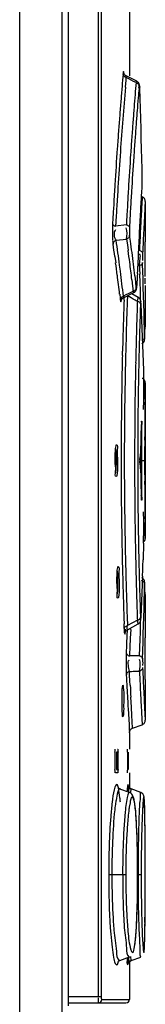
# Model space of a CAD drawing. Header units: inches. Extents: x 0 to 166, y 0 to 117.
# Tile 23 of 80: x 80.35 to 80.663, y 64.103 to 66.556. Entities that reach past the tile are written whole.
import ezdxf

# ---------------------------------------------------------------- set-up
doc = ezdxf.new("R2010")
doc.units = ezdxf.units.IN
doc.header["$LTSCALE"] = 9.105315
doc.header["$MEASUREMENT"] = 0
doc.layers.get('0').update_dxf_attribs({"linetype": 'CONTINUOUS'})

msp = doc.modelspace()

# ---------------------------------------------------------------- linework, layer by layer
at = {"color": 7, "linetype": 'CONTINUOUS'}
for p, q in [((80.3497, 43.1088), (80.3497, 71.3955)), ((80.4543, 71.3954), (80.4543, 43.0601)), ((80.5457, 64.1226), (80.5457, 69.1297)), ((80.5535, 64.1226), (80.5535, 69.1344)), ((80.4703, 69.1099), (80.4703, 64.099)), ((80.6232, 66.6121), (80.6232, 66.4161)), ((80.6131, 66.3881), (80.6146, 66.4052)), ((80.6151, 66.4118), (80.6145, 66.4168)), ((80.6146, 66.4052), (80.6151, 66.4118)), ((80.6412, 66.4027), (80.6149, 66.4161)), ((80.6468, 66.3851), (80.6472, 66.3899)), ((80.6483, 66.3848), (80.6483, 66.3845)), ((80.6483, 66.3845), (80.649, 66.3595)), ((80.649, 66.3595), (80.6497, 66.3345)), ((80.6497, 66.3345), (80.6504, 66.3095)), ((80.6504, 66.3095), (80.6511, 66.2846)), ((80.6511, 66.2846), (80.6517, 66.2596)), ((80.6517, 66.2596), (80.6523, 66.2346)), ((80.6523, 66.2346), (80.6529, 66.2096)), ((80.6529, 66.2096), (80.6535, 66.1846)), ((80.6535, 66.1846), (80.654, 66.1638)), ((80.654, 66.1638), (80.6541, 66.1596)), ((80.6548, 66.115), (80.6545, 66.1095)), ((80.5838, 66.0969), (80.583, 66.0837)), ((80.6178, 66.0897), (80.6174, 66.0818)), ((80.6539, 66.0997), (80.6531, 66.0851)), ((80.6545, 66.1095), (80.6539, 66.0997)), ((80.6625, 66.1032), (80.6617, 66.0886)), ((80.6625, 66.0983), (80.6625, 66.0022)), ((80.6531, 66.0851), (80.652, 66.0658)), ((80.6154, 66.0448), (80.5886, 66.0415)), ((80.5887, 66.0414), (80.589, 66.0466)), ((80.6598, 66.0551), (80.6586, 66.0319)), ((80.6256, 66.0045), (80.6235, 66.0189)), ((80.6494, 66.0138), (80.649, 66.0051)), ((80.5898, 66.0063), (80.6158, 66.0095)), ((80.591, 65.9982), (80.5898, 66.0063)), ((80.5921, 65.9909), (80.591, 65.9982)), ((80.5943, 65.9754), (80.5921, 65.9909)), ((80.6158, 66.0095), (80.6179, 65.995)), ((80.6179, 65.995), (80.6199, 65.9806)), ((80.6482, 65.9896), (80.6479, 65.9816)), ((80.649, 66.0051), (80.6482, 65.9896)), ((80.6572, 66.0045), (80.6561, 65.9818)), ((80.5866, 65.966), (80.5888, 65.9505)), ((80.6561, 65.9818), (80.6556, 65.9728)), ((80.6006, 65.9291), (80.5986, 65.9445)), ((80.6558, 65.9441), (80.6556, 65.9507)), ((80.6563, 65.93), (80.6558, 65.9441)), ((80.6386, 65.9032), (80.6369, 65.9177)), ((80.6498, 65.9016), (80.6488, 65.9223)), ((80.657, 65.9092), (80.6563, 65.93)), ((80.6292, 65.9082), (80.631, 65.8923)), ((80.631, 65.8923), (80.6325, 65.8793)), ((80.6402, 65.8888), (80.6386, 65.9032)), ((80.6415, 65.8939), (80.6415, 65.8935)), ((80.6506, 65.8809), (80.6498, 65.9016)), ((80.6576, 65.8885), (80.657, 65.9092)), ((80.6621, 65.9061), (80.6621, 65.9116)), ((80.6621, 65.901), (80.6621, 65.9061)), ((80.6622, 65.8982), (80.6621, 65.901)), ((80.6625, 65.8935), (80.6625, 65.8145)), ((80.5987, 65.8721), (80.5998, 65.8624)), ((80.6025, 65.8573), (80.6031, 65.8653)), ((80.6079, 65.8627), (80.6091, 65.8699)), ((80.6081, 65.8633), (80.6341, 65.8762)), ((80.6096, 65.8575), (80.61, 65.867)), ((80.618, 65.8682), (80.6179, 65.8634)), ((80.645, 65.8639), (80.6289, 65.8728)), ((80.6427, 65.8543), (80.6453, 65.8654)), ((80.6508, 65.8564), (80.6506, 65.8809)), ((80.6582, 65.8677), (80.6576, 65.8885)), ((80.6588, 65.8469), (80.6582, 65.8677)), ((80.5998, 65.8624), (80.6003, 65.8577)), ((80.6427, 65.8543), (80.6426, 65.8498)), ((80.6515, 65.8494), (80.6515, 65.8489)), ((80.6515, 65.8489), (80.6517, 65.8453)), ((80.6517, 65.8453), (80.6524, 65.8282)), ((80.6593, 65.8262), (80.6588, 65.8469)), ((80.6524, 65.8282), (80.6533, 65.8074)), ((80.6598, 65.8054), (80.6593, 65.8262)), ((80.6533, 65.8074), (80.6541, 65.7867)), ((80.6602, 65.7846), (80.6598, 65.8054)), ((80.6618, 65.7908), (80.6624, 65.8114)), ((80.6621, 65.801), (80.6618, 65.7907)), ((80.6623, 65.8085), (80.6621, 65.801)), ((80.6624, 65.8114), (80.6623, 65.8085)), ((80.6625, 65.813), (80.6624, 65.8114)), ((80.6624, 65.8114), (80.6625, 65.813)), ((80.6625, 65.8145), (80.6625, 65.813)), ((80.6625, 65.813), (80.6625, 65.8145)), ((80.6541, 65.7867), (80.6549, 65.766)), ((80.6606, 65.7639), (80.6602, 65.7846)), ((80.661, 65.7618), (80.6614, 65.7777)), ((80.6614, 65.7777), (80.6618, 65.7908)), ((80.6549, 65.766), (80.6557, 65.7453)), ((80.6557, 65.7453), (80.6564, 65.7246)), ((80.661, 65.7618), (80.661, 65.7615)), ((80.6055, 65.7195), (80.6057, 65.7305)), ((80.6564, 65.7246), (80.6571, 65.7038)), ((80.6571, 65.7038), (80.6577, 65.6831)), ((80.6577, 65.6831), (80.6583, 65.6624)), ((80.6583, 65.6624), (80.6583, 65.644)), ((80.6625, 65.6511), (80.6623, 65.6366)), ((80.6623, 65.6365), (80.6625, 65.6494)), ((80.6625, 65.6494), (80.6625, 65.6511)), ((80.6625, 65.651), (80.6625, 65.2635)), ((80.6621, 65.6257), (80.6619, 65.6117)), ((80.662, 65.6189), (80.6621, 65.6257)), ((80.6623, 65.6366), (80.6621, 65.6257)), ((80.6621, 65.6257), (80.6622, 65.628)), ((80.6622, 65.628), (80.6623, 65.6365)), ((80.6617, 65.5952), (80.6615, 65.5763)), ((80.6619, 65.6117), (80.6617, 65.5952)), ((80.6619, 65.6109), (80.662, 65.6189)), ((80.6615, 65.5763), (80.6613, 65.5549)), ((80.6532, 65.5534), (80.6526, 65.5433)), ((80.6537, 65.3667), (80.6537, 65.5478)), ((80.6498, 65.4729), (80.6491, 65.4628)), ((80.6609, 65.4835), (80.6608, 65.4628)), ((80.649, 65.4579), (80.649, 65.4586)), ((80.6491, 65.4517), (80.6506, 65.4315)), ((80.6498, 65.4702), (80.6498, 65.4442)), ((80.6608, 65.4572), (80.6531, 65.4572)), ((80.6608, 65.4628), (80.6608, 65.4572)), ((80.6506, 65.4315), (80.6512, 65.4215)), ((80.6362, 65.367), (80.6362, 65.3586)), ((80.6439, 65.3732), (80.6441, 65.3586)), ((80.6615, 65.3388), (80.6617, 65.32)), ((80.6617, 65.32), (80.6619, 65.3036)), ((80.6619, 65.3036), (80.6625, 65.2651)), ((80.662, 65.2956), (80.6619, 65.3032)), ((80.6621, 65.2888), (80.662, 65.2956)), ((80.6622, 65.2865), (80.6621, 65.2888)), ((80.6623, 65.2778), (80.6622, 65.2865)), ((80.6625, 65.2633), (80.6623, 65.2778)), ((80.6583, 65.2521), (80.6571, 65.2106)), ((80.6625, 65.2651), (80.6625, 65.2633)), ((80.6134, 65.1979), (80.6137, 65.1841)), ((80.6557, 65.1692), (80.6549, 65.1485)), ((80.6549, 65.1485), (80.6541, 65.1278)), ((80.6598, 65.1091), (80.6602, 65.1299)), ((80.6602, 65.1299), (80.6606, 65.1506)), ((80.6614, 65.1368), (80.661, 65.1527)), ((80.6618, 65.1237), (80.6614, 65.1368)), ((80.6533, 65.107), (80.6524, 65.0863)), ((80.6541, 65.1278), (80.6533, 65.107)), ((80.6593, 65.0883), (80.6598, 65.1091)), ((80.6621, 65.1135), (80.6618, 65.1237)), ((80.6618, 65.1237), (80.6621, 65.1135)), ((80.6623, 65.106), (80.6621, 65.1135)), ((80.6621, 65.1135), (80.6624, 65.1031)), ((80.6624, 65.1031), (80.6623, 65.106)), ((80.6524, 65.0863), (80.6517, 65.0692)), ((80.6588, 65.0675), (80.6593, 65.0883)), ((80.6625, 65.1015), (80.6624, 65.1031)), ((80.6624, 65.1031), (80.6625, 65.1015)), ((80.6625, 65.1), (80.6625, 65.1015)), ((80.6625, 65.1015), (80.6625, 65.1)), ((80.6625, 65.1), (80.6625, 65.0163)), ((80.6174, 65.0635), (80.6179, 65.051)), ((80.6427, 65.0602), (80.618, 65.0463)), ((80.6426, 65.0647), (80.6427, 65.0602)), ((80.6453, 65.0492), (80.6433, 65.0578)), ((80.6508, 65.0545), (80.6508, 65.0581)), ((80.6517, 65.0692), (80.6515, 65.0656)), ((80.6515, 65.0656), (80.6515, 65.0651)), ((80.6576, 65.026), (80.6588, 65.0675)), ((80.6103, 65.0395), (80.6099, 65.0506)), ((80.6123, 65.0289), (80.6125, 65.0321)), ((80.6128, 65.0375), (80.6128, 65.037)), ((80.6172, 65.0352), (80.6167, 65.0226)), ((80.6175, 65.0427), (80.618, 65.0463)), ((80.6178, 65.0357), (80.645, 65.0506)), ((80.6179, 65.051), (80.618, 65.0463)), ((80.6261, 65.0367), (80.6252, 65.0147)), ((80.6167, 65.0226), (80.616, 65.0005)), ((80.6252, 65.0147), (80.624, 64.9927)), ((80.6488, 64.9922), (80.6498, 65.0129)), ((80.657, 65.0053), (80.6576, 65.026)), ((80.6621, 65.0028), (80.6621, 65.0084)), ((80.6158, 64.9966), (80.6151, 64.9784)), ((80.616, 65.0005), (80.6158, 64.9966)), ((80.6478, 64.9715), (80.6488, 64.9922)), ((80.6556, 64.9637), (80.6563, 64.9845)), ((80.6563, 64.9845), (80.657, 65.0053)), ((80.6478, 64.9715), (80.6229, 64.9707)), ((80.6235, 64.9237), (80.623, 64.9323)), ((80.6243, 64.908), (80.6235, 64.9237)), ((80.6248, 64.8981), (80.6243, 64.908)), ((80.6625, 64.9123), (80.6625, 64.8161)), ((80.6278, 64.8431), (80.6264, 64.8684)), ((80.6586, 64.8825), (80.6598, 64.8594)), ((80.6598, 64.8594), (80.6608, 64.8404)), ((80.6197, 64.8394), (80.622, 64.7997)), ((80.629, 64.8226), (80.6278, 64.8431)), ((80.6521, 64.8486), (80.6531, 64.8293)), ((80.6608, 64.8404), (80.6617, 64.8258)), ((80.63, 64.8071), (80.629, 64.8226)), ((80.6531, 64.8293), (80.6547, 64.8001)), ((80.6617, 64.8258), (80.6625, 64.8107)), ((80.622, 64.7997), (80.6227, 64.7872)), ((80.6227, 64.7872), (80.6231, 64.7806)), ((80.631, 64.7908), (80.63, 64.8071)), ((80.631, 64.7908), (80.6548, 64.7994)), ((80.6232, 64.7796), (80.6232, 64.7387)), ((80.5933, 64.7387), (80.594, 64.7387)), ((80.587, 64.7309), (80.587, 64.6876)), ((80.5906, 64.7309), (80.5906, 64.6876)), ((80.5946, 64.7309), (80.5906, 64.7309)), ((80.5946, 64.6876), (80.5946, 64.7309)), ((80.6181, 64.7309), (80.6182, 64.6862)), ((80.6207, 64.6876), (80.6207, 64.7309)), ((80.5906, 64.6876), (80.5946, 64.6876)), ((80.594, 64.6797), (80.5884, 64.6797)), ((80.6232, 64.6797), (80.6232, 64.6392)), ((80.588, 64.6473), (80.5866, 64.6436)), ((80.596, 64.6412), (80.595, 64.6423)), ((80.5992, 64.6393), (80.5989, 64.6394)), ((80.5993, 64.6393), (80.5992, 64.6393)), ((80.6017, 64.6388), (80.5993, 64.6393)), ((80.6231, 64.6306), (80.5995, 64.6392)), ((80.6512, 64.6307), (80.6274, 64.6394)), ((80.6231, 64.6306), (80.6231, 64.6306)), ((80.6245, 64.605), (80.6226, 64.594)), ((80.6606, 64.6038), (80.6604, 64.6076)), ((80.6608, 64.5996), (80.6606, 64.6038)), ((80.6609, 64.5949), (80.6608, 64.5996)), ((80.6612, 64.5868), (80.6609, 64.5949)), ((80.6613, 64.5776), (80.6612, 64.5868)), ((80.6616, 64.5593), (80.6613, 64.5776)), ((80.6618, 64.5422), (80.6616, 64.5593)), ((80.6621, 64.4728), (80.6618, 64.5422)), ((80.6419, 64.5236), (80.6413, 64.5388)), ((80.6424, 64.5072), (80.6419, 64.5236)), ((80.6429, 64.4897), (80.6424, 64.5072)), ((80.6432, 64.4712), (80.6429, 64.4897)), ((80.6621, 64.3602), (80.6621, 64.4728)), ((80.6435, 64.4221), (80.6435, 64.4419)), ((80.6138, 64.4257), (80.5714, 64.4257)), ((80.6434, 64.4006), (80.6435, 64.4221)), ((80.6522, 64.4257), (80.6445, 64.4257)), ((80.6432, 64.3799), (80.6434, 64.4006)), ((80.6428, 64.3602), (80.6432, 64.3799)), ((80.662, 64.3509), (80.6621, 64.3745)), ((80.6424, 64.3417), (80.6428, 64.3602)), ((80.6618, 64.3074), (80.6621, 64.3602)), ((80.6615, 64.2861), (80.6618, 64.3074)), ((80.6611, 64.2624), (80.6613, 64.2717)), ((80.6613, 64.2717), (80.6615, 64.2861)), ((80.6357, 64.2465), (80.6373, 64.2575)), ((80.6601, 64.2384), (80.6605, 64.2464)), ((80.6606, 64.2476), (80.6609, 64.2569)), ((80.6609, 64.2569), (80.6611, 64.2624)), ((80.5989, 64.2121), (80.5992, 64.2122)), ((80.5992, 64.2122), (80.6231, 64.2208)), ((80.5993, 64.2122), (80.6017, 64.2127)), ((80.6231, 64.2208), (80.6231, 64.2208)), ((80.6232, 64.2122), (80.6232, 64.1147)), ((80.6246, 64.2106), (80.6274, 64.2121)), ((80.6274, 64.2121), (80.6512, 64.2207)), ((80.4703, 64.1226), (80.5535, 64.1226)), ((80.4703, 64.1068), (80.6144, 64.1068)), ((80.5544, 64.1147), (80.6223, 64.1147))]:
    msp.add_line(p, q, dxfattribs=at)
for points in [[(80.6112, 66.4139), (80.6101, 66.4149), (80.6092, 66.4159), (80.6085, 66.4171), (80.6079, 66.4184), (80.6075, 66.4198), (80.6074, 66.4211)], [(80.6115, 66.4188), (80.6104, 66.4201), (80.6097, 66.4214), (80.6093, 66.4223), (80.6092, 66.4228)], [(80.6151, 66.4118), (80.6137, 66.4123), (80.6124, 66.413), (80.6112, 66.4139)], [(80.6149, 66.4161), (80.6144, 66.4164), (80.6128, 66.4175), (80.6115, 66.4188)], [(80.6472, 66.3899), (80.6471, 66.3912), (80.6467, 66.3925), (80.6462, 66.3938), (80.6454, 66.3949), (80.6446, 66.396), (80.6435, 66.397), (80.6423, 66.3979), (80.6409, 66.3986), (80.6394, 66.3992)], [(80.6483, 66.3848), (80.6482, 66.3869), (80.6481, 66.3886), (80.648, 66.3901), (80.6479, 66.3914), (80.6478, 66.3925), (80.6477, 66.3936), (80.6474, 66.3949), (80.6469, 66.3963), (80.6463, 66.3977), (80.6454, 66.3992), (80.6441, 66.4006), (80.6426, 66.4019), (80.6412, 66.4027)], [(80.6625, 66.1034), (80.6625, 66.105), (80.6622, 66.1067), (80.6617, 66.1084), (80.6608, 66.1101), (80.6597, 66.1116), (80.6582, 66.113), (80.6565, 66.1142), (80.6548, 66.115)], [(80.581, 66.047), (80.5812, 66.0462), (80.5816, 66.0455), (80.5822, 66.0447), (80.5829, 66.044), (80.5838, 66.0434), (80.5848, 66.0428), (80.586, 66.0422), (80.5873, 66.0418), (80.5887, 66.0414)], [(80.6154, 66.0448), (80.6167, 66.0445), (80.6181, 66.044), (80.6192, 66.0434), (80.6203, 66.0428), (80.6212, 66.0421), (80.6219, 66.0414), (80.6225, 66.0407), (80.6229, 66.0399), (80.6231, 66.0391)], [(80.6235, 66.0189), (80.6234, 66.0176), (80.623, 66.0163), (80.6225, 66.015), (80.6217, 66.0139), (80.6209, 66.0128), (80.6198, 66.0118), (80.6186, 66.0109), (80.6172, 66.0101), (80.6158, 66.0095)], [(80.5898, 66.0063), (80.5884, 66.0057), (80.5871, 66.005), (80.5859, 66.0041), (80.5849, 66.0031), (80.584, 66.002), (80.5832, 66.0009), (80.5827, 65.9996), (80.5823, 65.9982), (80.5821, 65.9969)], [(80.6479, 65.9816), (80.6493, 65.981), (80.6507, 65.9804), (80.6519, 65.9795)], [(80.6519, 65.9795), (80.653, 65.9786), (80.6539, 65.9776), (80.6546, 65.9765), (80.6552, 65.9753), (80.6555, 65.974), (80.6556, 65.9728)], [(80.6556, 65.9507), (80.6554, 65.9497), (80.6551, 65.9486), (80.6546, 65.9475), (80.6538, 65.9465), (80.653, 65.9456), (80.6519, 65.9448), (80.6507, 65.9441), (80.6493, 65.9435), (80.6478, 65.943)], [(80.6403, 65.8835), (80.6407, 65.8849), (80.6409, 65.8862), (80.6411, 65.8876), (80.6412, 65.8892), (80.6414, 65.8911), (80.6415, 65.8935)], [(80.6003, 65.8577), (80.6004, 65.859), (80.6008, 65.8603), (80.6013, 65.8616), (80.6021, 65.8628), (80.6029, 65.8639), (80.604, 65.8649), (80.6052, 65.8658), (80.6066, 65.8666), (80.608, 65.8672)], [(80.6325, 65.8793), (80.6339, 65.8798), (80.6352, 65.8806), (80.6364, 65.8814), (80.6375, 65.8824), (80.6384, 65.8835), (80.6391, 65.8847), (80.6397, 65.886), (80.6401, 65.8874), (80.6402, 65.8888)], [(80.6341, 65.8762), (80.6361, 65.8774), (80.6377, 65.8789), (80.6389, 65.8805), (80.6398, 65.8821), (80.6403, 65.8835)], [(80.6024, 65.8574), (80.6024, 65.8572), (80.6023, 65.8567), (80.6023, 65.8566), (80.6024, 65.8567), (80.6025, 65.8573), (80.603, 65.8582), (80.6037, 65.8595), (80.6048, 65.8609), (80.6063, 65.8622), (80.6081, 65.8633)], [(80.6505, 65.8477), (80.6504, 65.8486), (80.65, 65.8495), (80.6494, 65.8504), (80.6487, 65.8512), (80.6478, 65.852), (80.6468, 65.8527), (80.6456, 65.8533), (80.6442, 65.8539), (80.6427, 65.8543)], [(80.6515, 65.8494), (80.6515, 65.8499), (80.6514, 65.8512), (80.6514, 65.8523), (80.6513, 65.8533), (80.6512, 65.8542), (80.651, 65.8552), (80.6508, 65.8563), (80.6504, 65.8576), (80.6497, 65.859), (80.6489, 65.8605), (80.6477, 65.8619), (80.6462, 65.8632), (80.6449, 65.8639)], [(80.654, 65.7488), (80.6556, 65.7497), (80.6569, 65.7507), (80.658, 65.7518), (80.659, 65.7531), (80.6597, 65.7545), (80.6602, 65.7557), (80.6605, 65.7569)], [(80.654, 65.7488), (80.6544, 65.749), (80.6559, 65.7499), (80.6572, 65.751), (80.6583, 65.7522), (80.6593, 65.7536), (80.6599, 65.755)], [(80.6569, 65.7578), (80.6579, 65.7586), (80.6588, 65.7595), (80.6596, 65.7605), (80.6601, 65.7616), (80.6605, 65.7627), (80.6606, 65.7639)], [(80.6599, 65.755), (80.6604, 65.7562), (80.6606, 65.7573), (80.6608, 65.7583), (80.6609, 65.7591), (80.6609, 65.7597), (80.6609, 65.7604), (80.661, 65.7612), (80.661, 65.7615)], [(80.6625, 65.6509), (80.6623, 65.6535), (80.6615, 65.6561), (80.66, 65.6584), (80.6581, 65.6604), (80.6559, 65.6618), (80.6548, 65.6622)], [(80.6532, 65.5534), (80.6533, 65.5546), (80.6534, 65.5554), (80.6534, 65.5557)], [(80.6534, 65.5557), (80.6535, 65.5554), (80.6536, 65.5546), (80.6537, 65.5534), (80.6537, 65.5517), (80.6537, 65.5498), (80.6537, 65.5478)], [(80.649, 65.4593), (80.649, 65.4599), (80.649, 65.4606), (80.649, 65.4612), (80.6491, 65.4618), (80.6491, 65.4623), (80.6491, 65.4628)], [(80.6491, 65.4517), (80.6491, 65.4522), (80.6491, 65.4527), (80.649, 65.4533), (80.649, 65.4539), (80.649, 65.4545), (80.649, 65.4552), (80.649, 65.4559)], [(80.6534, 65.3588), (80.6534, 65.3591), (80.6533, 65.3599), (80.6532, 65.3611)], [(80.6537, 65.3667), (80.6537, 65.3646), (80.6537, 65.3627), (80.6537, 65.3611), (80.6536, 65.3599), (80.6535, 65.3591), (80.6534, 65.3588)], [(80.66, 65.256), (80.6615, 65.2584), (80.6623, 65.261), (80.6625, 65.2633)], [(80.6606, 65.1506), (80.6605, 65.1517), (80.6602, 65.1528), (80.6596, 65.1539), (80.6589, 65.1549), (80.6581, 65.1558), (80.657, 65.1566), (80.6557, 65.1573), (80.6544, 65.1579), (80.6529, 65.1584)], [(80.6584, 65.1621), (80.6575, 65.1632), (80.6564, 65.1642), (80.6552, 65.165), (80.654, 65.1657)], [(80.661, 65.153), (80.661, 65.1533), (80.6609, 65.154), (80.6609, 65.1546), (80.6609, 65.1552), (80.6608, 65.1559), (80.6607, 65.1567), (80.6606, 65.1576), (80.6603, 65.1586), (80.6598, 65.1598), (80.6592, 65.161), (80.6584, 65.1621)], [(80.6427, 65.0602), (80.6442, 65.0606), (80.6455, 65.0611), (80.6467, 65.0617), (80.6478, 65.0624), (80.6487, 65.0632), (80.6494, 65.064), (80.65, 65.0649), (80.6504, 65.0659), (80.6505, 65.0668)], [(80.6449, 65.0506), (80.646, 65.0512), (80.6476, 65.0525), (80.6489, 65.054), (80.6498, 65.0555)], [(80.6498, 65.0555), (80.6504, 65.057), (80.6508, 65.0583), (80.6511, 65.0596), (80.6512, 65.0606), (80.6513, 65.0616), (80.6514, 65.0628), (80.6515, 65.064), (80.6515, 65.0651)], [(80.6103, 65.0395), (80.6104, 65.0405), (80.6108, 65.0414), (80.6114, 65.0423), (80.6121, 65.0432), (80.613, 65.044), (80.6131, 65.044)], [(80.6123, 65.0291), (80.6122, 65.029), (80.6122, 65.0286), (80.6122, 65.0284), (80.6122, 65.0286), (80.6124, 65.0292), (80.6128, 65.0303), (80.6136, 65.0318), (80.6148, 65.0333), (80.6162, 65.0346), (80.6178, 65.0356)], [(80.6141, 65.0447), (80.6153, 65.0453), (80.6166, 65.0459), (80.618, 65.0463)], [(80.6621, 65.0144), (80.6621, 65.0152), (80.6621, 65.0158), (80.6622, 65.0162), (80.6622, 65.0163)], [(80.6621, 65.0084), (80.6621, 65.0124), (80.6621, 65.0135)], [(80.6151, 64.9784), (80.6153, 64.9773), (80.6156, 64.9762), (80.6162, 64.9752), (80.6169, 64.9742), (80.6178, 64.9733), (80.6188, 64.9725), (80.6201, 64.9718), (80.6214, 64.9711), (80.6229, 64.9706)], [(80.6478, 64.9715), (80.6492, 64.971), (80.6506, 64.9704), (80.6518, 64.9697)], [(80.6518, 64.9697), (80.6529, 64.9689), (80.6537, 64.968), (80.6545, 64.9671), (80.6551, 64.966), (80.6554, 64.9649), (80.6556, 64.9637)], [(80.6556, 64.9417), (80.6555, 64.9405), (80.6552, 64.9392), (80.6546, 64.938), (80.6539, 64.9369), (80.653, 64.9359), (80.652, 64.935), (80.6507, 64.9341), (80.6493, 64.9334), (80.6479, 64.9329)], [(80.623, 64.9323), (80.6216, 64.9318), (80.6203, 64.9311), (80.6191, 64.9303), (80.618, 64.9294), (80.6171, 64.9284), (80.6164, 64.9273), (80.6158, 64.9261), (80.6154, 64.9249), (80.6153, 64.9236)], [(80.6597, 64.8029), (80.6608, 64.8044), (80.6617, 64.8061), (80.6622, 64.8078), (80.6625, 64.8095), (80.6625, 64.8107)], [(80.6232, 64.7796), (80.6232, 64.781), (80.6235, 64.7826), (80.6241, 64.7843), (80.625, 64.786), (80.6261, 64.7875), (80.6276, 64.7889), (80.6293, 64.79), (80.631, 64.7908)], [(80.6548, 64.7994), (80.6565, 64.8003), (80.6582, 64.8014), (80.6597, 64.8029)], [(80.587, 64.7309), (80.587, 64.7322), (80.5871, 64.7335), (80.5871, 64.7348), (80.5872, 64.7359), (80.5873, 64.7369), (80.5873, 64.7377), (80.5874, 64.7383), (80.5875, 64.7386), (80.5877, 64.7387)], [(80.594, 64.7387), (80.5941, 64.7386), (80.5942, 64.7383), (80.5943, 64.7377), (80.5944, 64.7369), (80.5944, 64.7359), (80.5945, 64.7347), (80.5945, 64.7335), (80.5946, 64.7322), (80.5946, 64.7309)], [(80.6181, 64.7309), (80.6182, 64.7322), (80.6182, 64.7336), (80.6182, 64.7348), (80.6182, 64.7359), (80.6182, 64.7369), (80.6183, 64.7377), (80.6183, 64.7383), (80.6183, 64.7386), (80.6184, 64.7387)], [(80.5877, 64.6797), (80.5875, 64.6798), (80.5874, 64.6801), (80.5873, 64.6807), (80.5873, 64.6815), (80.5872, 64.6825), (80.5871, 64.6837), (80.5871, 64.6849), (80.587, 64.6862), (80.587, 64.6876)], [(80.5946, 64.6876), (80.5946, 64.6862), (80.5945, 64.6849), (80.5945, 64.6837), (80.5944, 64.6825), (80.5944, 64.6815), (80.5943, 64.6807), (80.5942, 64.6801), (80.5941, 64.6798), (80.594, 64.6797)], [(80.6184, 64.6797), (80.6183, 64.6798), (80.6183, 64.6802), (80.6183, 64.6807), (80.6182, 64.6815), (80.6182, 64.6825), (80.6182, 64.6836), (80.6182, 64.6849), (80.6182, 64.6862)], [(80.5993, 64.6393), (80.5984, 64.6397), (80.596, 64.6412)], [(80.6274, 64.6394), (80.6246, 64.6409), (80.6227, 64.6426), (80.6216, 64.6441), (80.6209, 64.6452), (80.6206, 64.6461), (80.6204, 64.6466), (80.6204, 64.6467), (80.6204, 64.6467)], [(80.6399, 64.5655), (80.6395, 64.5714), (80.639, 64.577), (80.6386, 64.5822), (80.6381, 64.5871), (80.6377, 64.5918), (80.6372, 64.5961), (80.6367, 64.6001), (80.6361, 64.6038), (80.6356, 64.6072), (80.635, 64.6103), (80.6345, 64.6131), (80.6339, 64.6156), (80.6332, 64.6179), (80.6325, 64.6201), (80.6316, 64.6221), (80.6306, 64.6241), (80.629, 64.6264), (80.6266, 64.6287), (80.6231, 64.6306)], [(80.6604, 64.6076), (80.6604, 64.6092), (80.6603, 64.6108), (80.6602, 64.6122), (80.6601, 64.6136), (80.66, 64.6148), (80.6599, 64.616), (80.6598, 64.617), (80.6597, 64.618), (80.6595, 64.6189), (80.6594, 64.6198), (80.6592, 64.6207), (80.659, 64.6215), (80.6587, 64.6227), (80.6582, 64.6241), (80.6574, 64.6257), (80.656, 64.6275), (80.654, 64.6292), (80.6512, 64.6307)], [(80.6413, 64.5388), (80.641, 64.5459), (80.6406, 64.5528), (80.6403, 64.5593), (80.6399, 64.5655)], [(80.6435, 64.4419), (80.6434, 64.4519), (80.6432, 64.4712)], [(80.6371, 64.2547), (80.6376, 64.2593), (80.6381, 64.2642), (80.6386, 64.2695), (80.6391, 64.2751), (80.6395, 64.281), (80.64, 64.2874), (80.6404, 64.2941), (80.6408, 64.3012), (80.6411, 64.3086), (80.6415, 64.3164), (80.6418, 64.3245), (80.6424, 64.3417)], [(80.636, 64.2467), (80.6366, 64.2505), (80.6371, 64.2547)], [(80.6601, 64.2389), (80.6602, 64.2404), (80.6603, 64.242), (80.6604, 64.2437), (80.6605, 64.2456), (80.6606, 64.2476)], [(80.595, 64.2097), (80.5948, 64.2091), (80.5946, 64.2085), (80.5948, 64.2089), (80.5961, 64.2103), (80.5984, 64.2118), (80.5993, 64.2122)], [(80.6206, 64.2058), (80.6205, 64.2055), (80.6205, 64.2051), (80.6204, 64.2049), (80.6204, 64.2048), (80.6204, 64.2048), (80.6205, 64.2053), (80.6209, 64.2062), (80.6216, 64.2074), (80.6228, 64.209), (80.6246, 64.2106)], [(80.5544, 64.1147), (80.5542, 64.1149), (80.5541, 64.1152), (80.554, 64.1157), (80.5538, 64.1164), (80.5537, 64.1174), (80.5536, 64.1185), (80.5536, 64.1197), (80.5535, 64.1211), (80.5535, 64.1226)]]:
    msp.add_lwpolyline(points, dxfattribs=at)
for centre, radius, start, end in [((91.6592, 65.4542), 11.0941, 174.99972, 175.16758), ((78.2543, 61.8068), 5.1748, 62.5537, 62.8566), ((91.7197, 65.449), 11.1548, 175.16761, 175.34696), ((91.7688, 65.4289), 11.1969, 175.08589, 175.49556), ((92.4373, 65.4148), 11.8388, 175.23009, 175.37436), ((87.5342, 65.7959), 6.9125, 175.11022, 175.31087), ((92.1068, 65.4415), 11.5072, 175.37449, 175.5368), ((89.5309, 65.6321), 8.916, 175.31112, 175.51699), ((91.7788, 65.4442), 11.2141, 175.34695, 175.53753), ((91.8944, 65.4581), 11.2942, 175.53687, 175.71707), ((91.7802, 65.4441), 11.2155, 175.5374, 175.74082), ((91.7264, 65.4322), 11.1544, 175.4953, 175.91164), ((91.903, 65.4459), 11.2954, 175.51575, 175.69319), ((91.9249, 65.4559), 11.3248, 175.71762, 175.91501), ((92.9873, 65.3635), 12.3828, 175.68965, 175.86808), ((91.7386, 65.4472), 11.1737, 175.74081, 175.95735), ((92.1095, 65.4428), 11.5099, 175.91493, 176.12418), ((91.689, 65.4507), 11.124, 175.95741, 176.42233), ((92.7348, 65.3817), 12.1297, 175.86814, 176.06507), ((91.6577, 65.4372), 11.0854, 175.9119, 176.37444), ((92.2178, 65.4353), 11.6184, 176.12377, 176.55252), ((92.1112, 65.4237), 11.5047, 176.06021, 176.48849), ((91.6808, 65.4512), 11.1158, 176.42225, 176.66973), ((91.6526, 65.4375), 11.0803, 176.37435, 176.62029), ((86.6615, 65.7581), 6.0197, 176.36628, 176.56137), ((92.0336, 65.4464), 11.4339, 176.55239, 176.7746), ((90.6148, 65.5161), 10.0054, 176.49179, 176.74468), ((88.9349, 65.6212), 8.2972, 176.55977, 176.71669), ((91.5677, 65.4425), 10.9954, 176.62018, 176.85025), ((91.6592, 65.4647), 11.026, 176.71565, 176.84511), ((91.6145, 65.4646), 10.9706, 176.7392, 176.91461), ((91.5683, 65.4577), 11.0031, 176.73809, 176.92965), ((91.8028, 65.4593), 11.2028, 176.81505, 177.00413), ((89.8812, 65.5578), 9.2706, 176.74499, 177.02439), ((93.282, 65.3747), 12.6513, 176.84233, 176.96801), ((92.6043, 65.4293), 11.9692, 176.95154, 177.06581), ((93.3859, 65.3692), 12.7553, 176.96799, 177.10315), ((91.5349, 65.4843), 10.8984, 177.067, 177.21506), ((93.4517, 65.3658), 12.8212, 177.10311, 177.23877), ((92.6894, 65.4052), 12.0472, 177.01808, 177.14863), ((80.7922, 66.0215), 0.2116, 182.991, 184.3437), ((80.7458, 66.0179), 0.1651, 184.3328, 185.9128), ((80.6977, 66.0129), 0.1167, 185.8868, 187.9042), ((76.87, 65.4406), 3.7536, 8.0454, 8.522), ((76.9073, 65.4768), 3.7555, 7.6323, 8.0777), ((76.8893, 65.451), 3.742, 7.5793, 8.0569), ((76.8963, 65.4675), 3.7588, 7.3996, 7.8446), ((76.915, 65.4778), 3.7478, 7.1864, 7.6323), ((91.5741, 65.4557), 10.9414, 177.23507, 177.39087), ((76.879, 65.4419), 3.7444, 7.3299, 7.8071), ((76.9081, 65.4691), 3.7469, 6.7308, 7.3997), ((76.9224, 65.4787), 3.7403, 6.7398, 7.1864), ((89.42, 65.554), 8.7851, 177.39178, 177.58661), ((80.594, 64.6997), 1.2444, 87.5207, 87.7193), ((81.5025, 65.9733), 0.8552, 182.0356, 182.3711), ((76.8894, 65.4432), 3.734, 6.5963, 7.3298), ((76.8998, 65.4523), 3.7314, 6.8617, 7.3403), ((88.3042, 65.6011), 7.6683, 177.58734, 177.81177), ((82.1276, 66.0005), 1.4809, 182.4222, 183.0307), ((76.9138, 65.454), 3.7172, 6.3817, 6.8618), ((84.1403, 58.7549), 7.9411, 116.21461, 116.41109), ((78.6715, 62.387), 3.9884, 60.4715, 60.7884), ((91.6041, 65.4584), 11.0017, 177.92104, 178.08942), ((92.6192, 65.427), 12.0093, 177.9173, 178.12423), ((79.7778, 64.343), 1.7412, 60.2152, 60.4228), ((93.3651, 65.4263), 12.7295, 178.09329, 178.29368), ((92.2651, 65.4413), 11.6217, 177.99595, 178.22441), ((91.7288, 65.4542), 11.1264, 178.0892, 178.35643), ((92.8781, 65.4184), 12.2684, 178.12376, 178.36192), ((93.2892, 65.4284), 12.6536, 178.2932, 178.52473), ((92.1295, 65.4454), 11.486, 178.22401, 178.46465), ((91.6267, 65.4571), 11.0243, 178.35607, 178.57874), ((92.79, 65.4208), 12.1801, 178.36135, 178.61275), ((92.9116, 65.4381), 12.2759, 178.52425, 178.77124), ((91.7919, 65.4544), 11.1483, 178.46426, 178.72182), ((91.6125, 65.4577), 11.0102, 178.63794, 178.93119), ((92.3495, 65.4313), 11.7396, 178.61202, 178.88287), ((92.6634, 65.4436), 12.0276, 178.77207, 179.0289), ((91.7128, 65.4564), 11.0692, 178.72311, 178.99464), ((91.6156, 65.4573), 11.0132, 178.92899, 179.85025), ((91.0398, 65.4551), 10.4296, 178.87295, 179.82992), ((92.5, 65.4462), 11.8643, 179.02836, 179.2922), ((91.6782, 65.4565), 11.0346, 178.9923, 179.56088), ((92.193, 65.4506), 11.5363, 179.03952, 179.33163), ((92.0717, 65.4514), 11.4359, 179.29166, 179.57055), ((91.3536, 65.4609), 10.6928, 179.49617, 179.61825), ((91.9107, 65.4529), 11.2748, 179.57206, 179.85911), ((91.575, 65.4578), 10.9314, 179.56351, 179.85569), ((91.8405, 65.458), 11.1797, 179.62001, 179.74136), ((92.869, 65.4532), 12.2081, 179.74054, 179.85764), ((91.7421, 65.4572), 11.1397, 179.85181, 180.16184), ((90.8552, 65.4576), 10.2451, 179.84112, 180.17143), ((91.9331, 65.4527), 11.2973, 179.85838, 180.14615), ((91.7476, 65.4572), 11.104, 179.85493, 180.14602), ((93.2028, 65.4623), 12.542, 180.02319, 180.14296), ((91.6128, 65.4572), 11.0105, 180.16351, 181.08046), ((91.1162, 65.4603), 10.506, 180.18198, 181.13003), ((91.615, 65.4517), 10.9791, 180.14538, 180.44208), ((91.5744, 65.4566), 10.9308, 180.14526, 180.43742), ((92.9725, 65.4616), 12.3116, 180.14219, 180.25794), ((91.8321, 65.4563), 11.1713, 180.25712, 180.37797), ((91.4446, 65.4542), 10.7837, 180.38041, 180.61303), ((91.7344, 65.4535), 11.0986, 180.4901, 181.03295), ((91.7154, 65.4582), 11.0718, 180.51665, 181.27741), ((80.2357, 65.339), 0.4181, 3.8385, 4.4222), ((80.4229, 65.3514), 0.2305, 2.418, 3.8679), ((92.1209, 65.463), 11.4642, 180.66665, 180.81651), ((92.4813, 65.4681), 11.8246, 180.81624, 180.95769), ((92.3313, 65.4823), 11.7214, 181.12039, 181.39054), ((91.8213, 65.4546), 11.1855, 181.03064, 181.30514), ((80.2218, 65.2627), 0.4366, 358.6085, 1.0177), ((91.6333, 65.4572), 11.031, 181.07824, 181.36862), ((91.793, 65.4601), 11.1494, 181.27868, 181.53605), ((69.6145, 65.5588), 11.048, 357.97923, 358.19432), ((91.6094, 65.4568), 11.007, 181.3697, 181.64803), ((92.7748, 65.4931), 12.165, 181.45525, 181.64096), ((91.9295, 65.4573), 11.2938, 181.30634, 181.55969), ((92.1232, 65.4689), 11.4797, 181.53566, 181.77625), ((91.6985, 65.4592), 11.0962, 181.6474, 181.91309), ((92.8456, 65.495), 12.2358, 181.64064, 181.87801), ((92.2657, 65.4664), 11.63, 181.55925, 181.7887), ((92.2476, 65.4727), 11.6042, 181.77585, 182.00446), ((91.5037, 65.4527), 10.9013, 181.91276, 182.11365), ((92.6755, 65.4894), 12.0656, 181.87787, 182.0229), ((92.3821, 65.47), 11.7465, 181.78833, 181.97729), ((81.7754, 65.3004), 1.1578, 191.9592, 192.0948), ((80.3218, 65.0504), 0.2914, 356.3992, 357.355), ((80.0166, 65.0516), 0.6096, 358.6056, 358.9317), ((79.7985, 65.0531), 0.8522, 357.2948, 0.0929), ((82.158, 64.905), 1.5365, 176.7278, 177.2784), ((81.3814, 64.9523), 0.7667, 178.0462, 180.8998), ((81.4855, 64.9375), 0.8633, 177.3151, 177.7999), ((81.2592, 64.9499), 0.6445, 180.8567, 181.3777), ((81.1838, 64.948), 0.569, 181.3751, 181.9327), ((80.5563, 68.0766), 3.145, 271.2163, 271.5684), ((80.6045, 66.2671), 1.3348, 271.6246, 271.8611), ((91.3213, 65.4195), 10.6845, 182.61039, 182.7838), ((92.8084, 65.5151), 12.1662, 182.70156, 182.85121), ((81.075, 64.9443), 0.4602, 181.9266, 182.5758), ((86.9366, 65.2152), 6.3281, 182.64128, 182.92732), ((92.6901, 65.5092), 12.0479, 182.85131, 182.98185), ((87.6562, 65.2525), 7.0486, 182.93097, 183.15881), ((92.304, 65.5188), 11.6956, 183.04211, 183.18819), ((91.4972, 65.4282), 10.8606, 182.78422, 182.93293), ((79.8781, 64.8588), 0.7269, 359.9905, 1.1751), ((92.7245, 65.5337), 12.1247, 183.16573, 183.2827), ((92.5042, 65.48), 11.869, 182.93409, 183.04941), ((79.8803, 64.8586), 0.7248, 358.8236, 0.0095), ((81.0184, 64.5431), 0.4342, 170.9978, 172.8113), ((81.2631, 64.5578), 0.6082, 175.534, 176.5673), ((81.8833, 64.4565), 1.2687, 176.0154, 176.9821), ((78.9867, 64.4653), 1.6562, 1.9935, 2.726), ((84.3768, 64.4438), 3.7322, 178.24, 179.197), ((83.7146, 64.4514), 3.0621, 178.2506, 178.6512), ((73.6595, 64.4817), 7.0026, 0.33791, 0.51141), ((82.1512, 64.4422), 1.5371, 176.9732, 177.8219), ((78.484, 64.4475), 2.1593, 1.4025, 2.0013), ((84.2104, 64.4395), 3.5581, 178.6478, 179.0147), ((69.9525, 64.4594), 10.7096, 0.21941, 0.3403), ((82.7383, 64.4208), 2.1592, 177.9153, 179.8691), ((82.7723, 64.4269), 2.1662, 178.1862, 180.0302), ((82.6823, 64.4238), 2.0685, 177.8728, 179.9464), ((77.4414, 64.4244), 3.202, 0.0238, 1.3589), ((85.4013, 64.427), 4.7569, 179.1669, 179.8329), ((85.236, 64.4235), 4.5838, 179.035, 179.9718), ((60.5822, 64.4273), 20.08, 359.99565, 0.20862), ((82.8119, 64.4251), 2.2057, 179.9837, 180.6105), ((82.8511, 64.4299), 2.2372, 180.1069, 181.4129), ((77.1732, 64.4291), 3.4703, 359.0988, 359.9444), ((85.3773, 64.4266), 4.7328, 179.8278, 180.0106), ((85.3945, 64.4248), 4.7501, 179.9885, 180.2802), ((85.5786, 64.4301), 4.9264, 180.051, 180.6458), ((57.4876, 64.4274), 23.1745, 359.86918, 359.9958), ((82.7418, 64.4238), 2.1357, 180.5954, 181.8368), ((82.4326, 64.4198), 1.8186, 181.4203, 182.1615), ((77.9473, 64.4173), 2.6961, 358.588, 359.0906), ((84.7447, 64.4209), 4.0924, 180.648, 180.9779), ((82.0126, 64.4029), 1.3983, 182.118, 183.9099), ((78.7684, 64.3954), 1.8747, 357.2923, 358.6393), ((83.9523, 64.4066), 3.2999, 180.9645, 181.7239), ((72.199, 64.3809), 8.463, 359.4977, 359.79648), ((81.714, 64.3791), 1.1335, 183.6124, 184.6207), ((79.9907, 64.2768), 0.6705, 357.4021, 358.3398), ((80.6153, 64.1147), 0.00787, 270, 360)]:
    msp.add_arc(centre, radius, start, end, dxfattribs=at)
for centre, major_axis, start_param, end_param in [((69.6055, 66.0077), (11.0571, 0), 6.274887, 6.282682), ((69.6055, 64.9067), (-1.2065, 10.9911), -1.672348, -1.671438), ((69.6055, 64.9067), (10.7613, 2.5404), -0.224951, -0.224041), ((69.6055, 64.9067), (10.9143, -1.7711), 0.166839, 0.167748), ((69.6055, 64.9067), (-6.3694, 9.0382), -2.178719, -2.177809), ((69.6055, 64.9067), (9.4057, -5.8131), 0.558628, 0.559538), ((69.6055, 64.9067), (0, 11.0571), -1.568473, -1.564833), ((69.6055, 64.9067), (8.7153, 6.8047), -0.660585, -0.657856), ((69.6055, 64.9067), (-3.2042, 10.5826), -1.863384, -1.862474), ((69.6055, 64.9067), (10.5826, 3.2042), -0.292588, -0.291678), ((69.6055, 64.9067), (11.0571, 0), 0.000504, 0.001414), ((69.6055, 64.9067), (-7.8185, 7.8185), -2.355691, -2.354781)]:
    msp.add_ellipse(centre, major_axis=major_axis, ratio=1, start_param=start_param, end_param=end_param, dxfattribs=at)
for points, knots in [([(80.6092, 66.4228), (80.6091, 66.4241), (80.608, 66.4297), (80.6075, 66.423), (80.6074, 66.4211)], [0, 0, 0, 0, 0.412497, 1, 1, 1, 1]), ([(80.6394, 66.3992), (80.6398, 66.4002), (80.6404, 66.4016), (80.641, 66.4032), (80.6414, 66.4036)], [0, 0, 0, 0, 0.62638, 1, 1, 1, 1]), ([(80.6472, 66.3899), (80.6472, 66.3903), (80.6494, 66.3927), (80.6482, 66.3866), (80.6483, 66.3845)], [0, 0, 0, 0, 0.141463, 1, 1, 1, 1]), ([(80.6478, 65.943), (80.6488, 65.9485), (80.6487, 65.9575), (80.6512, 65.9695), (80.6481, 65.9723)], [0, 0, 0, 0, 0.571854, 1, 1, 1, 1]), ([(80.6556, 65.9728), (80.6554, 65.968), (80.6556, 65.9625), (80.6554, 65.9567), (80.6556, 65.9559)], [0, 0, 0, 0, 0.843653, 1, 1, 1, 1]), ([(80.6402, 65.8888), (80.6402, 65.8884), (80.6426, 65.8861), (80.6414, 65.8919), (80.6415, 65.8939)], [0, 0, 0, 0, 0.155162, 1, 1, 1, 1]), ([(80.6342, 65.8757), (80.6339, 65.8765), (80.6333, 65.8787), (80.6327, 65.881), (80.6324, 65.8824)], [0, 0, 0, 0, 0.347475, 1, 1, 1, 1]), ([(80.6003, 65.8577), (80.6005, 65.856), (80.6013, 65.8496), (80.6024, 65.8557), (80.6025, 65.8573)], [0, 0, 0, 0, 0.521575, 1, 1, 1, 1]), ([(80.6515, 65.8489), (80.6514, 65.8507), (80.651, 65.8584), (80.6507, 65.8499), (80.6507, 65.8477)], [0, 0, 0, 0, 0.451841, 1, 1, 1, 1]), ([(80.661, 65.7618), (80.6609, 65.7612), (80.6607, 65.7583), (80.6607, 65.7626), (80.6606, 65.7639)], [0, 0, 0, 0, 0.309928, 1, 1, 1, 1]), ([(80.5875, 65.4572), (80.5875, 65.4612), (80.5878, 65.4735), (80.5878, 65.486), (80.5896, 65.4942)], [0, 0, 0, 0, 0.318618, 1, 1, 1, 1]), ([(80.5896, 65.4942), (80.5897, 65.4948), (80.5899, 65.4955), (80.5903, 65.4966), (80.5906, 65.4966)], [0, 0, 0, 0, 0.697697, 1, 1, 1, 1]), ([(80.5906, 65.4966), (80.5945, 65.4966), (80.5904, 65.4753), (80.5936, 65.4665), (80.5936, 65.4572)], [0, 0, 0, 0, 0.295686, 1, 1, 1, 1]), ([(80.5906, 65.4179), (80.5867, 65.4179), (80.5907, 65.4392), (80.5875, 65.4479), (80.5875, 65.4572)], [0, 0, 0, 0, 0.295878, 1, 1, 1, 1]), ([(80.5936, 65.4572), (80.5936, 65.4533), (80.5933, 65.441), (80.5934, 65.4285), (80.5916, 65.4203)], [0, 0, 0, 0, 0.31867, 1, 1, 1, 1]), ([(80.5916, 65.4203), (80.5915, 65.4197), (80.5914, 65.4189), (80.5909, 65.4179), (80.5906, 65.4179)], [0, 0, 0, 0, 0.698054, 1, 1, 1, 1]), ([(80.5919, 65.1539), (80.5919, 65.1578), (80.5921, 65.1701), (80.5922, 65.1826), (80.5938, 65.1909)], [0, 0, 0, 0, 0.318681, 1, 1, 1, 1]), ([(80.5938, 65.1909), (80.5939, 65.1915), (80.5941, 65.1922), (80.5945, 65.1933), (80.5948, 65.1933)], [0, 0, 0, 0, 0.702581, 1, 1, 1, 1]), ([(80.5948, 65.1933), (80.5987, 65.1933), (80.5943, 65.1719), (80.5976, 65.1632), (80.5976, 65.1539)], [0, 0, 0, 0, 0.295323, 1, 1, 1, 1]), ([(80.5948, 65.1145), (80.5909, 65.1145), (80.5952, 65.1359), (80.5919, 65.1446), (80.5919, 65.1539)], [0, 0, 0, 0, 0.295503, 1, 1, 1, 1]), ([(80.5976, 65.1539), (80.5976, 65.15), (80.5973, 65.1376), (80.5974, 65.1252), (80.5958, 65.1169)], [0, 0, 0, 0, 0.31873, 1, 1, 1, 1]), ([(80.6606, 65.1506), (80.6607, 65.1519), (80.6607, 65.1562), (80.6609, 65.1533), (80.661, 65.1527)], [0, 0, 0, 0, 0.69072, 1, 1, 1, 1]), ([(80.5958, 65.1169), (80.5956, 65.1163), (80.5955, 65.1156), (80.5951, 65.1145), (80.5948, 65.1145)], [0, 0, 0, 0, 0.70295, 1, 1, 1, 1]), ([(80.6505, 65.0668), (80.6506, 65.0646), (80.6509, 65.0562), (80.6513, 65.0642), (80.6513, 65.0662)], [0, 0, 0, 0, 0.52518, 1, 1, 1, 1]), ([(80.6103, 65.0395), (80.6105, 65.0351), (80.6086, 65.0307), (80.6124, 65.0243), (80.6122, 65.0277), (80.6123, 65.0289)], [0, 0, 0, 0, 0.747591, 0.803538, 1, 1, 1, 1]), ([(80.6178, 65.036), (80.6172, 65.0361), (80.6175, 65.0393), (80.6174, 65.0411), (80.6175, 65.0427)], [0, 0, 0, 0, 0.287841, 1, 1, 1, 1]), ([(80.623, 64.9323), (80.6213, 64.9372), (80.621, 64.9459), (80.6189, 64.9583), (80.6226, 64.9607)], [0, 0, 0, 0, 0.545663, 1, 1, 1, 1]), ([(80.6479, 64.9329), (80.6495, 64.9406), (80.6502, 64.9503), (80.6491, 64.9604), (80.6481, 64.962)], [0, 0, 0, 0, 0.808481, 1, 1, 1, 1]), ([(80.6556, 64.9637), (80.6554, 64.9587), (80.6569, 64.9567), (80.6551, 64.9466), (80.6556, 64.9469)], [0, 0, 0, 0, 0.887824, 1, 1, 1, 1]), ([(80.6069, 64.8981), (80.6079, 64.8981), (80.6073, 64.8921), (80.6097, 64.8818), (80.609, 64.868), (80.609, 64.8587)], [0, 0, 0, 0, 0.07863, 0.294964, 1, 1, 1, 1]), ([(80.6069, 64.8193), (80.6059, 64.8193), (80.6064, 64.8253), (80.604, 64.8356), (80.6047, 64.8494), (80.6047, 64.8587)], [0, 0, 0, 0, 0.078747, 0.295106, 1, 1, 1, 1]), ([(80.5866, 64.6436), (80.5859, 64.6415), (80.5828, 64.6294), (80.5812, 64.6169), (80.5799, 64.6067)], [0, 0, 0, 0, 0.175846, 1, 1, 1, 1]), ([(80.5955, 64.642), (80.5948, 64.6449), (80.594, 64.6531), (80.5886, 64.6487), (80.588, 64.6473)], [0, 0, 0, 0, 0.64785, 1, 1, 1, 1]), ([(80.5989, 64.6394), (80.5961, 64.6398), (80.5924, 64.6256), (80.5907, 64.6183), (80.5896, 64.611)], [0, 0, 0, 0, 0.276268, 1, 1, 1, 1]), ([(80.6004, 64.6063), (80.6001, 64.6101), (80.5989, 64.622), (80.5975, 64.634), (80.5955, 64.642)], [0, 0, 0, 0, 0.316353, 1, 1, 1, 1]), ([(80.6185, 64.6473), (80.6182, 64.6454), (80.6176, 64.6406), (80.6172, 64.6358), (80.6169, 64.6329)], [0, 0, 0, 0, 0.403865, 1, 1, 1, 1]), ([(80.6206, 64.6464), (80.6204, 64.6478), (80.6198, 64.6529), (80.6187, 64.6484), (80.6185, 64.6473)], [0, 0, 0, 0, 0.55384, 1, 1, 1, 1]), ([(80.6215, 64.6314), (80.6214, 64.6343), (80.6211, 64.6393), (80.6208, 64.6443), (80.6206, 64.6464)], [0, 0, 0, 0, 0.588067, 1, 1, 1, 1]), ([(80.6274, 64.6394), (80.6266, 64.6397), (80.6263, 64.634), (80.6257, 64.6321), (80.6254, 64.6296)], [0, 0, 0, 0, 0.247702, 1, 1, 1, 1]), ([(80.6231, 64.6307), (80.6207, 64.6315), (80.6169, 64.6166), (80.6158, 64.6104), (80.6148, 64.6032)], [0, 0, 0, 0, 0.257388, 1, 1, 1, 1]), ([(80.6341, 64.6126), (80.6335, 64.6153), (80.6268, 64.6254), (80.6255, 64.6099), (80.6245, 64.605)], [0, 0, 0, 0, 0.349313, 1, 1, 1, 1]), ([(80.6512, 64.6308), (80.649, 64.6315), (80.6511, 64.6154), (80.6486, 64.6106), (80.6483, 64.6038)], [0, 0, 0, 0, 0.250091, 1, 1, 1, 1]), ([(80.6601, 64.6127), (80.6599, 64.6149), (80.6575, 64.626), (80.6572, 64.6099), (80.6568, 64.6052)], [0, 0, 0, 0, 0.320953, 1, 1, 1, 1]), ([(80.5799, 64.6067), (80.5785, 64.5948), (80.573, 64.5347), (80.5714, 64.4742), (80.5714, 64.4257)], [0, 0, 0, 0, 0.19837, 1, 1, 1, 1]), ([(80.5876, 64.5974), (80.5868, 64.5907), (80.5832, 64.5581), (80.5815, 64.5253), (80.5806, 64.4994)], [0, 0, 0, 0, 0.206694, 1, 1, 1, 1]), ([(80.6148, 64.6032), (80.6139, 64.5964), (80.6099, 64.5606), (80.6081, 64.5246), (80.6072, 64.4954)], [0, 0, 0, 0, 0.191494, 1, 1, 1, 1]), ([(80.6226, 64.594), (80.6221, 64.5907), (80.6199, 64.5743), (80.6185, 64.5578), (80.6176, 64.5447)], [0, 0, 0, 0, 0.20638, 1, 1, 1, 1]), ([(80.641, 64.5441), (80.6407, 64.5518), (80.6392, 64.5747), (80.638, 64.5979), (80.6341, 64.6126)], [0, 0, 0, 0, 0.337478, 1, 1, 1, 1]), ([(80.6483, 64.6038), (80.6481, 64.6006), (80.6473, 64.5855), (80.6467, 64.5704), (80.6464, 64.5585)], [0, 0, 0, 0, 0.209892, 1, 1, 1, 1]), ([(80.656, 64.5942), (80.6558, 64.5908), (80.6549, 64.5744), (80.6543, 64.5579), (80.6539, 64.5449)], [0, 0, 0, 0, 0.205583, 1, 1, 1, 1]), ([(80.6618, 64.5442), (80.6617, 64.5519), (80.6614, 64.5748), (80.6612, 64.5976), (80.6601, 64.6127)], [0, 0, 0, 0, 0.338652, 1, 1, 1, 1]), ([(80.5714, 64.4257), (80.5714, 64.4084), (80.5722, 64.3482), (80.5748, 64.2879), (80.5799, 64.2452)], [0, 0, 0, 0, 0.287268, 1, 1, 1, 1]), ([(80.5792, 64.4257), (80.5792, 64.4154), (80.5796, 64.376), (80.5809, 64.3367), (80.5828, 64.3077)], [0, 0, 0, 0, 0.263291, 1, 1, 1, 1]), ([(80.6445, 64.4016), (80.6446, 64.3918), (80.6449, 64.3557), (80.6455, 64.3197), (80.6463, 64.2935)], [0, 0, 0, 0, 0.271282, 1, 1, 1, 1]), ([(80.6175, 64.3076), (80.6181, 64.2998), (80.6201, 64.2768), (80.622, 64.2536), (80.6264, 64.2389)], [0, 0, 0, 0, 0.336733, 1, 1, 1, 1]), ([(80.6373, 64.2575), (80.6377, 64.2609), (80.6394, 64.2773), (80.6404, 64.2938), (80.641, 64.3068)], [0, 0, 0, 0, 0.206215, 1, 1, 1, 1]), ([(80.6539, 64.3073), (80.6541, 64.2996), (80.655, 64.2767), (80.6558, 64.2538), (80.6575, 64.2388)], [0, 0, 0, 0, 0.338334, 1, 1, 1, 1]), ([(80.6609, 64.2574), (80.661, 64.2608), (80.6615, 64.2772), (80.6617, 64.2937), (80.6618, 64.3067)], [0, 0, 0, 0, 0.205627, 1, 1, 1, 1]), ([(80.5842, 64.2878), (80.5856, 64.27), (80.5907, 64.2473), (80.5914, 64.2168), (80.5977, 64.2124)], [0, 0, 0, 0, 0.697049, 1, 1, 1, 1]), ([(80.6103, 64.2937), (80.6116, 64.2766), (80.6162, 64.2546), (80.616, 64.2256), (80.6218, 64.2211)], [0, 0, 0, 0, 0.698732, 1, 1, 1, 1]), ([(80.6463, 64.2935), (80.6469, 64.2764), (80.6497, 64.2528), (80.648, 64.2276), (80.6509, 64.221)], [0, 0, 0, 0, 0.704859, 1, 1, 1, 1]), ([(80.6264, 64.2389), (80.6271, 64.2362), (80.634, 64.2261), (80.6349, 64.2416), (80.6357, 64.2465)], [0, 0, 0, 0, 0.355507, 1, 1, 1, 1]), ([(80.5799, 64.2452), (80.5809, 64.2366), (80.5841, 64.2228), (80.5843, 64.208), (80.5933, 64.1982), (80.5948, 64.2066), (80.5955, 64.2095)], [0, 0, 0, 0, 0.465384, 0.742918, 0.83688, 1, 1, 1, 1]), ([(80.6254, 64.222), (80.6256, 64.2199), (80.6261, 64.2167), (80.6265, 64.2134), (80.627, 64.2124)], [0, 0, 0, 0, 0.661174, 1, 1, 1, 1]), ([(80.6575, 64.2388), (80.6577, 64.2364), (80.6589, 64.2274), (80.6599, 64.2362), (80.6601, 64.2384)], [0, 0, 0, 0, 0.515775, 1, 1, 1, 1]), ([(80.617, 64.2185), (80.6174, 64.213), (80.6153, 64.1966), (80.6204, 64.2039), (80.6205, 64.205)], [0, 0, 0, 0, 0.831759, 1, 1, 1, 1]), ([(80.6205, 64.205), (80.6208, 64.2071), (80.6211, 64.2121), (80.6214, 64.2171), (80.6215, 64.2201)], [0, 0, 0, 0, 0.411236, 1, 1, 1, 1]), ([(80.6218, 64.2211), (80.622, 64.2209), (80.6224, 64.2207), (80.6229, 64.2207), (80.6231, 64.2208)], [0, 0, 0, 0, 0.529184, 1, 1, 1, 1]), ([(80.5466, 64.1068), (80.5455, 64.1068), (80.5467, 64.1135), (80.5458, 64.1163), (80.5459, 64.1194)], [0, 0, 0, 0, 0.253266, 1, 1, 1, 1]), ([(80.5466, 64.1068), (80.5486, 64.1068), (80.5527, 64.1085), (80.5544, 64.1127), (80.5544, 64.1147)], [0, 0, 0, 0, 0.498893, 1, 1, 1, 1])]:
    msp.add_open_spline(points, degree=3, knots=knots, dxfattribs=at)
for points in [[(80.6541, 66.1596), (80.6542, 66.153), (80.6543, 66.1463), (80.6539, 66.1396)], [(80.581, 66.047), (80.5804, 66.0348), (80.5802, 66.0226), (80.5809, 66.0105)], [(80.6158, 66.0095), (80.6173, 66.0187), (80.6184, 66.0286), (80.6152, 66.0374)], [(80.6231, 66.0391), (80.6227, 66.0324), (80.6226, 66.0256), (80.6235, 66.0189)], [(80.5898, 66.0063), (80.5855, 66.0141), (80.5829, 66.0268), (80.5893, 66.0329)], [(80.6526, 65.5433), (80.6518, 65.5332), (80.6511, 65.5232), (80.6512, 65.5131)], [(80.6512, 65.5131), (80.6513, 65.4997), (80.6509, 65.4862), (80.6498, 65.4729)], [(80.5886, 65.4871), (80.5895, 65.4772), (80.5896, 65.4672), (80.5896, 65.4572)], [(80.5896, 65.4572), (80.5896, 65.4473), (80.5895, 65.4373), (80.5886, 65.4274)], [(80.6512, 65.4215), (80.6518, 65.4047), (80.6513, 65.3879), (80.6526, 65.3712)], [(80.5928, 65.182), (80.5935, 65.1726), (80.5936, 65.1633), (80.5936, 65.1539)], [(80.5936, 65.1539), (80.5936, 65.1445), (80.5935, 65.1351), (80.5928, 65.1258)], [(80.6047, 64.8587), (80.6059, 64.8718), (80.6036, 64.8854), (80.6069, 64.8981)], [(80.609, 64.8587), (80.6078, 64.8456), (80.6101, 64.8321), (80.6069, 64.8193)], [(80.6072, 64.3553), (80.6079, 64.3348), (80.6088, 64.3142), (80.6103, 64.2937)]]:
    msp.add_open_spline(points, degree=3, dxfattribs=at)

doc.saveas('drawing.dxf')
